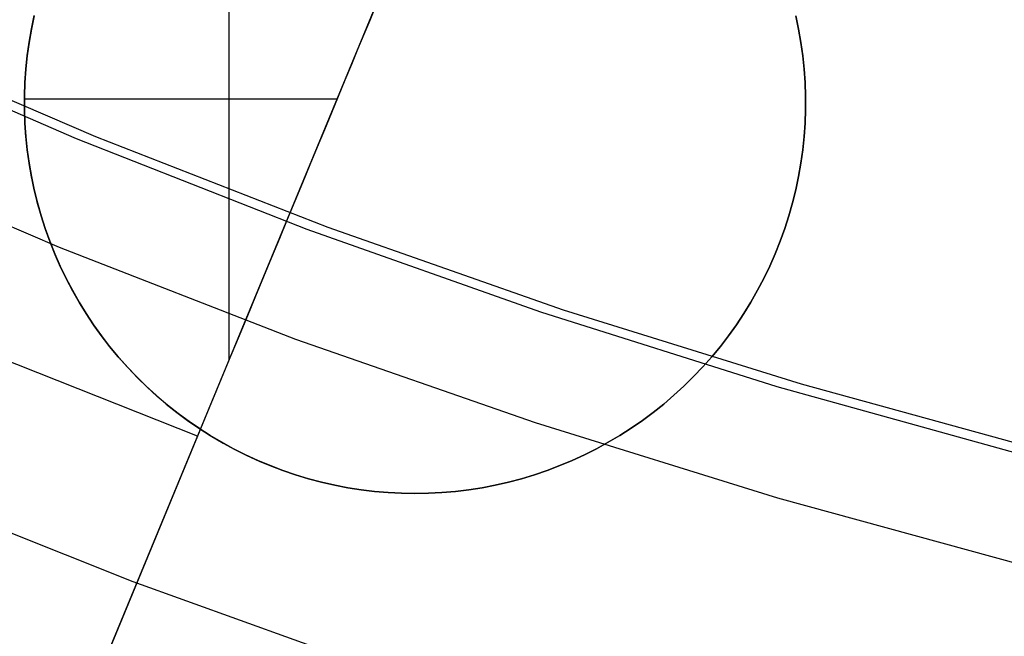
# Model space of a CAD drawing. Header units: millimetres. Extents: x 8926 to 10090, y -5004 to -3986.
# Tile 83 of 256: x 9497.84 to 9501, y -4376.36 to -4374.38. Entities that reach past the tile are written whole.
import ezdxf

# ---------------------------------------------------------------- set-up
doc = ezdxf.new("R2010")
doc.units = ezdxf.units.MM
doc.layers.add('BLANCO METALICO', color=7, linetype='Continuous', true_color=0xededed)
doc.layers.add('COLOR EXT', color=7, linetype='Continuous')
doc.layers.add('PLASTICO NEGRO', color=7, linetype='Continuous')

msp = doc.modelspace()

# ---------------------------------------------------------------- linework, layer by layer
at = {"layer": 'BLANCO METALICO'}
for p, q in [((9498.0883, -4374.7573, 251.5104), (9497.3551, -4374.4416, 251.5104)), ((9498.0265, -4374.7641, 236.5324), (9497.2986, -4374.4487, 236.5324)), ((9498.8319, -4375.0473, 251.5104), (9498.0883, -4374.7573, 251.5104)), ((9498.7649, -4375.0542, 236.5324), (9498.0265, -4374.7641, 236.5324)), ((9497.9721, -4375.111, 247.3632), (9497.226, -4374.7908, 247.3632)), ((9499.5128, -4375.3187, 236.5324), (9498.7649, -4375.0542, 236.5324)), ((9499.5852, -4375.3114, 251.5104), (9498.8319, -4375.0473, 251.5104)), ((9498.7288, -4375.4052, 247.3632), (9497.9721, -4375.111, 247.3632)), ((9500.2694, -4375.5572, 236.5324), (9499.5128, -4375.3187, 236.5324)), ((9500.3472, -4375.549, 251.5104), (9499.5852, -4375.3114, 251.5104)), ((9499.4954, -4375.6728, 247.3632), (9498.7288, -4375.4052, 247.3632)), ((9501.0338, -4375.7695, 236.5324), (9500.2694, -4375.5572, 236.5324)), ((9501.117, -4375.7601, 251.5104), (9500.3472, -4375.549, 251.5104)), ((9500.2707, -4375.9136, 247.3632), (9499.4954, -4375.6728, 247.3632)), ((9501.054, -4376.1273, 247.3632), (9500.2707, -4375.9136, 247.3632))]:
    msp.add_line(p, q, dxfattribs=at)
at = {"layer": 'COLOR EXT', "color": 30, "true_color": 0xff8d00}
for p, q in [((9498.514, -4373.6039, 21.2621), (9498.514, -4375.473, 21.2621)), ((9495.0643, -4383.8014, 21.4121), (9499.1798, -4373.8657, 21.4121)), ((9498.423, -4375.6928, 21.2621), (9499.1798, -4373.8657, 21.2621)), ((9498.983, -4374.3408, 25.9006), (9498.9648, -4374.3848, 25.9516)), ((9497.8912, -4374.3702, 16.2621), (9497.8823, -4374.4125, 16.2621)), ((9497.8823, -4374.4125, 18.7621), (9497.8912, -4374.3702, 18.7621)), ((9497.8825, -4374.4116, 21.2621), (9497.8914, -4374.3692, 21.2621)), ((9500.3285, -4374.3702, 19.7621), (9500.3374, -4374.4125, 19.7621)), ((9500.3374, -4374.4125, 16.2621), (9500.3285, -4374.3702, 16.2621)), ((9500.3285, -4374.3702, 18.0121), (9500.3374, -4374.4125, 18.0121)), ((9497.875, -4374.4543, 21.2621), (9497.8825, -4374.4116, 21.2621)), ((9498.9648, -4374.3848, 25.9516), (9498.9459, -4374.4304, 26.001)), ((9497.8823, -4374.4125, 16.2621), (9497.8749, -4374.455, 16.2621)), ((9497.8749, -4374.455, 18.7621), (9497.8823, -4374.4125, 18.7621)), ((9498.9459, -4374.4304, 26.001), (9498.9263, -4374.4776, 26.0486)), ((9500.3374, -4374.4125, 19.7621), (9500.3448, -4374.455, 19.7621)), ((9500.3448, -4374.455, 16.2621), (9500.3374, -4374.4125, 16.2621)), ((9500.3374, -4374.4125, 18.0121), (9500.3448, -4374.455, 18.0121)), ((9497.8749, -4374.455, 16.2621), (9497.8689, -4374.4977, 16.2621)), ((9497.8689, -4374.4977, 18.7621), (9497.8749, -4374.455, 18.7621)), ((9497.869, -4374.4973, 21.2621), (9497.875, -4374.4543, 21.2621)), ((9500.3448, -4374.455, 19.7621), (9500.3507, -4374.4977, 19.7621)), ((9500.3507, -4374.4977, 16.2621), (9500.3448, -4374.455, 16.2621)), ((9500.3448, -4374.455, 18.0121), (9500.3507, -4374.4977, 18.0121)), ((9497.8645, -4374.5404, 21.2621), (9497.869, -4374.4973, 21.2621)), ((9497.8689, -4374.4977, 16.2621), (9497.8645, -4374.5406, 16.2621)), ((9497.8645, -4374.5406, 18.7621), (9497.8689, -4374.4977, 18.7621)), ((9498.9263, -4374.4776, 26.0486), (9498.9061, -4374.5263, 26.0944)), ((9500.3507, -4374.4977, 19.7621), (9500.3552, -4374.5406, 19.7621)), ((9500.3552, -4374.5406, 16.2621), (9500.3507, -4374.4977, 16.2621)), ((9500.3507, -4374.4977, 18.0121), (9500.3552, -4374.5406, 18.0121)), ((9498.9061, -4374.5263, 26.0944), (9498.8854, -4374.5765, 26.1383)), ((9497.8615, -4374.5837, 21.2621), (9497.8645, -4374.5404, 21.2621)), ((9497.8645, -4374.5406, 16.2621), (9497.8615, -4374.5837, 16.2621)), ((9497.8615, -4374.5837, 18.7621), (9497.8645, -4374.5406, 18.7621)), ((9500.3552, -4374.5406, 19.7621), (9500.3582, -4374.5837, 19.7621)), ((9500.3582, -4374.5837, 16.2621), (9500.3552, -4374.5406, 16.2621)), ((9500.3552, -4374.5406, 18.0121), (9500.3582, -4374.5837, 18.0121)), ((9497.86, -4374.627, 21.2621), (9497.8615, -4374.5837, 21.2621)), ((9497.8615, -4374.5837, 16.2621), (9497.86, -4374.6268, 16.2621)), ((9497.86, -4374.6268, 18.7621), (9497.8615, -4374.5837, 18.7621)), ((9498.8854, -4374.5765, 26.1383), (9498.864, -4374.628, 26.1803)), ((9500.3582, -4374.5837, 19.7621), (9500.3596, -4374.6268, 19.7621)), ((9500.3596, -4374.6268, 16.2621), (9500.3582, -4374.5837, 16.2621)), ((9500.3582, -4374.5837, 18.0121), (9500.3596, -4374.6268, 18.0121)), ((9497.86, -4374.6268, 16.2621), (9497.86, -4374.67, 16.2621)), ((9497.86, -4374.67, 18.7621), (9497.86, -4374.6268, 18.7621)), ((9497.86, -4374.6704, 21.2621), (9497.86, -4374.627, 21.2621)), ((9498.864, -4374.628, 26.1803), (9498.8421, -4374.6808, 26.2204)), ((9500.3596, -4374.6268, 19.7621), (9500.3596, -4374.67, 19.7621)), ((9500.3596, -4374.67, 16.2621), (9500.3596, -4374.6268, 16.2621)), ((9500.3596, -4374.6268, 18.0121), (9500.3596, -4374.67, 18.0121)), ((9497.8598, -4374.6484, 21.2621), (9497.8598, -4374.6484, 16.2621)), ((9498.8603, -4374.637, 21.2621), (9497.8599, -4374.637, 21.2621)), ((9500.3598, -4374.6484, 19.7621), (9500.3598, -4374.6484, 16.2621)), ((9497.86, -4374.67, 16.2621), (9497.8615, -4374.7131, 16.2621)), ((9497.8615, -4374.7131, 18.7621), (9497.86, -4374.67, 18.7621)), ((9497.8615, -4374.7137, 21.2621), (9497.86, -4374.6704, 21.2621)), ((9498.8421, -4374.6808, 26.2204), (9498.8197, -4374.735, 26.2584)), ((9500.3596, -4374.67, 19.7621), (9500.3582, -4374.7131, 19.7621)), ((9500.3582, -4374.7131, 16.2621), (9500.3596, -4374.67, 16.2621)), ((9500.3596, -4374.67, 18.0121), (9500.3582, -4374.7131, 18.0121)), ((9497.8615, -4374.7131, 16.2621), (9497.8645, -4374.7561, 16.2621)), ((9497.8645, -4374.7561, 18.7621), (9497.8615, -4374.7131, 18.7621)), ((9497.8646, -4374.757, 21.2621), (9497.8615, -4374.7137, 21.2621)), ((9500.3582, -4374.7131, 19.7621), (9500.3552, -4374.7561, 19.7621)), ((9500.3552, -4374.7561, 16.2621), (9500.3582, -4374.7131, 16.2621)), ((9500.3582, -4374.7131, 18.0121), (9500.3552, -4374.7561, 18.0121)), ((9497.8645, -4374.7561, 16.2621), (9497.8689, -4374.7991, 16.2621)), ((9497.8689, -4374.7991, 18.7621), (9497.8645, -4374.7561, 18.7621)), ((9497.8691, -4374.8001, 21.2621), (9497.8646, -4374.757, 21.2621)), ((9498.8197, -4374.735, 26.2584), (9498.7968, -4374.7903, 26.2943)), ((9500.3552, -4374.7561, 19.7621), (9500.3507, -4374.7991, 19.7621)), ((9500.3507, -4374.7991, 16.2621), (9500.3552, -4374.7561, 16.2621)), ((9500.3552, -4374.7561, 18.0121), (9500.3507, -4374.7991, 18.0121)), ((9497.8689, -4374.7991, 16.2621), (9497.8749, -4374.8418, 16.2621)), ((9497.8749, -4374.8418, 18.7621), (9497.8689, -4374.7991, 18.7621)), ((9497.8751, -4374.8431, 21.2621), (9497.8691, -4374.8001, 21.2621)), ((9498.7968, -4374.7903, 26.2943), (9498.7734, -4374.8467, 26.3282)), ((9500.3507, -4374.7991, 19.7621), (9500.3448, -4374.8418, 19.7621)), ((9500.3448, -4374.8418, 16.2621), (9500.3507, -4374.7991, 16.2621)), ((9500.3507, -4374.7991, 18.0121), (9500.3448, -4374.8418, 18.0121)), ((9497.8749, -4374.8418, 16.2621), (9497.8823, -4374.8843, 16.2621)), ((9497.8823, -4374.8843, 18.7621), (9497.8749, -4374.8418, 18.7621)), ((9497.8826, -4374.8858, 21.2621), (9497.8751, -4374.8431, 21.2621)), ((9498.7734, -4374.8467, 26.3282), (9498.7496, -4374.9042, 26.3599)), ((9500.3448, -4374.8418, 19.7621), (9500.3374, -4374.8843, 19.7621)), ((9500.3374, -4374.8843, 16.2621), (9500.3448, -4374.8418, 16.2621)), ((9500.3448, -4374.8418, 18.0121), (9500.3374, -4374.8843, 18.0121)), ((9497.8823, -4374.8843, 16.2621), (9497.8912, -4374.9265, 16.2621)), ((9497.8912, -4374.9265, 18.7621), (9497.8823, -4374.8843, 18.7621)), ((9500.3374, -4374.8843, 19.7621), (9500.3285, -4374.9265, 19.7621)), ((9500.3285, -4374.9265, 16.2621), (9500.3374, -4374.8843, 16.2621)), ((9500.3374, -4374.8843, 18.0121), (9500.3285, -4374.9265, 18.0121)), ((9497.8916, -4374.9282, 21.2621), (9497.8826, -4374.8858, 21.2621)), ((9498.7496, -4374.9042, 26.3599), (9498.7254, -4374.9627, 26.3894)), ((9497.8912, -4374.9265, 16.2621), (9497.9015, -4374.9684, 16.2621)), ((9497.9015, -4374.9684, 18.7621), (9497.8912, -4374.9265, 18.7621)), ((9497.902, -4374.9703, 21.2621), (9497.8916, -4374.9282, 21.2621)), ((9500.3285, -4374.9265, 19.7621), (9500.3182, -4374.9684, 19.7621)), ((9500.3182, -4374.9684, 16.2621), (9500.3285, -4374.9265, 16.2621)), ((9500.3285, -4374.9265, 18.0121), (9500.3182, -4374.9684, 18.0121)), ((9497.9015, -4374.9684, 16.2621), (9497.9133, -4375.01, 16.2621)), ((9497.9133, -4375.01, 18.7621), (9497.9015, -4374.9684, 18.7621)), ((9497.9139, -4375.012, 21.2621), (9497.902, -4374.9703, 21.2621)), ((9498.7254, -4374.9627, 26.3894), (9498.7008, -4375.0221, 26.4166)), ((9500.3182, -4374.9684, 19.7621), (9500.3064, -4375.01, 19.7621)), ((9500.3064, -4375.01, 16.2621), (9500.3182, -4374.9684, 16.2621)), ((9500.3182, -4374.9684, 18.0121), (9500.3064, -4375.01, 18.0121)), ((9497.9133, -4375.01, 16.2621), (9497.9265, -4375.051, 16.2621)), ((9497.9265, -4375.051, 18.7621), (9497.9133, -4375.01, 18.7621)), ((9500.3064, -4375.01, 19.7621), (9500.2932, -4375.051, 19.7621)), ((9500.2932, -4375.051, 16.2621), (9500.3064, -4375.01, 16.2621)), ((9500.3064, -4375.01, 18.0121), (9500.2932, -4375.051, 18.0121)), ((9497.9272, -4375.0533, 21.2621), (9497.9139, -4375.012, 21.2621)), ((9498.7008, -4375.0221, 26.4166), (9498.6759, -4375.0823, 26.4416)), ((9497.9265, -4375.051, 16.2621), (9497.9411, -4375.0916, 16.2621)), ((9497.9411, -4375.0916, 18.7621), (9497.9265, -4375.051, 18.7621)), ((9497.942, -4375.0941, 21.2621), (9497.9272, -4375.0533, 21.2621)), ((9500.2932, -4375.051, 19.7621), (9500.2786, -4375.0916, 19.7621)), ((9500.2786, -4375.0916, 16.2621), (9500.2932, -4375.051, 16.2621)), ((9500.2932, -4375.051, 18.0121), (9500.2786, -4375.0916, 18.0121)), ((9497.9411, -4375.0916, 16.2621), (9497.9571, -4375.1317, 16.2621)), ((9497.9571, -4375.1317, 18.7621), (9497.9411, -4375.0916, 18.7621)), ((9497.9581, -4375.1343, 21.2621), (9497.942, -4375.0941, 21.2621)), ((9498.6759, -4375.0823, 26.4416), (9498.6506, -4375.1433, 26.4644)), ((9500.2786, -4375.0916, 19.7621), (9500.2626, -4375.1317, 19.7621)), ((9500.2626, -4375.1317, 16.2621), (9500.2786, -4375.0916, 16.2621)), ((9500.2786, -4375.0916, 18.0121), (9500.2626, -4375.1317, 18.0121)), ((9497.9571, -4375.1317, 16.2621), (9497.9744, -4375.1712, 16.2621)), ((9497.9744, -4375.1712, 18.7621), (9497.9571, -4375.1317, 18.7621)), ((9497.9757, -4375.1739, 21.2621), (9497.9581, -4375.1343, 21.2621)), ((9500.2626, -4375.1317, 19.7621), (9500.2452, -4375.1712, 19.7621)), ((9500.2452, -4375.1712, 16.2621), (9500.2626, -4375.1317, 16.2621)), ((9500.2626, -4375.1317, 18.0121), (9500.2452, -4375.1712, 18.0121)), ((9498.6506, -4375.1433, 26.4644), (9498.625, -4375.205, 26.4848)), ((9497.9744, -4375.1712, 16.2621), (9497.9932, -4375.2101, 16.2621)), ((9497.9932, -4375.2101, 18.7621), (9497.9744, -4375.1712, 18.7621)), ((9497.9946, -4375.213, 21.2621), (9497.9757, -4375.1739, 21.2621)), ((9500.2452, -4375.1712, 19.7621), (9500.2265, -4375.2101, 19.7621)), ((9500.2265, -4375.2101, 16.2621), (9500.2452, -4375.1712, 16.2621)), ((9500.2452, -4375.1712, 18.0121), (9500.2265, -4375.2101, 18.0121)), ((9497.9932, -4375.2101, 16.2621), (9498.0132, -4375.2483, 16.2621)), ((9498.0132, -4375.2483, 18.7621), (9497.9932, -4375.2101, 18.7621)), ((9498.0149, -4375.2513, 21.2621), (9497.9946, -4375.213, 21.2621)), ((9498.625, -4375.205, 26.4848), (9498.5992, -4375.2673, 26.5028)), ((9500.2265, -4375.2101, 19.7621), (9500.2065, -4375.2483, 19.7621)), ((9500.2065, -4375.2483, 16.2621), (9500.2265, -4375.2101, 16.2621)), ((9500.2265, -4375.2101, 18.0121), (9500.2065, -4375.2483, 18.0121)), ((9498.0132, -4375.2483, 16.2621), (9498.0346, -4375.2858, 16.2621)), ((9498.0346, -4375.2858, 18.7621), (9498.0132, -4375.2483, 18.7621)), ((9498.0364, -4375.2889, 21.2621), (9498.0149, -4375.2513, 21.2621)), ((9500.2065, -4375.2483, 19.7621), (9500.1851, -4375.2858, 19.7621)), ((9500.1851, -4375.2858, 16.2621), (9500.2065, -4375.2483, 16.2621)), ((9500.2065, -4375.2483, 18.0121), (9500.1851, -4375.2858, 18.0121)), ((9498.0346, -4375.2858, 16.2621), (9498.0572, -4375.3225, 16.2621)), ((9498.0572, -4375.3225, 18.7621), (9498.0346, -4375.2858, 18.7621)), ((9498.0593, -4375.3258, 21.2621), (9498.0364, -4375.2889, 21.2621)), ((9498.5992, -4375.2673, 26.5028), (9498.5732, -4375.3302, 26.5185)), ((9500.1851, -4375.2858, 19.7621), (9500.1625, -4375.3225, 19.7621)), ((9500.1625, -4375.3225, 16.2621), (9500.1851, -4375.2858, 16.2621)), ((9500.1851, -4375.2858, 18.0121), (9500.1625, -4375.3225, 18.0121)), ((9498.0572, -4375.3225, 16.2621), (9498.0811, -4375.3585, 16.2621)), ((9498.0811, -4375.3585, 18.7621), (9498.0572, -4375.3225, 18.7621)), ((9498.0834, -4375.3618, 21.2621), (9498.0593, -4375.3258, 21.2621)), ((9500.1625, -4375.3225, 19.7621), (9500.1386, -4375.3585, 19.7621)), ((9500.1386, -4375.3585, 16.2621), (9500.1625, -4375.3225, 16.2621)), ((9500.1625, -4375.3225, 18.0121), (9500.1386, -4375.3585, 18.0121)), ((9498.5732, -4375.3302, 26.5185), (9498.5469, -4375.3935, 26.5318)), ((9498.0811, -4375.3585, 16.2621), (9498.1062, -4375.3936, 16.2621)), ((9498.1062, -4375.3936, 18.7621), (9498.0811, -4375.3585, 18.7621)), ((9498.1088, -4375.397, 21.2621), (9498.0834, -4375.3618, 21.2621)), ((9500.1386, -4375.3585, 19.7621), (9500.1134, -4375.3936, 19.7621)), ((9500.1134, -4375.3936, 16.2621), (9500.1386, -4375.3585, 16.2621)), ((9500.1386, -4375.3585, 18.0121), (9500.1134, -4375.3936, 18.0121)), ((9498.1062, -4375.3936, 16.2621), (9498.1325, -4375.4278, 16.2621)), ((9498.1325, -4375.4278, 18.7621), (9498.1062, -4375.3936, 18.7621)), ((9498.1354, -4375.4313, 21.2621), (9498.1088, -4375.397, 21.2621)), ((9498.5469, -4375.3935, 26.5318), (9498.5205, -4375.4572, 26.5427)), ((9500.1134, -4375.3936, 19.7621), (9500.0871, -4375.4278, 19.7621)), ((9500.0871, -4375.4278, 16.2621), (9500.1134, -4375.3936, 16.2621)), ((9500.1134, -4375.3936, 18.0121), (9500.0871, -4375.4278, 18.0121)), ((9498.414, -4375.7145, 26.5621), (9497.7166, -4375.4384, 26.5621)), ((9498.1325, -4375.4278, 16.2621), (9498.16, -4375.461, 16.2621)), ((9498.16, -4375.461, 18.7621), (9498.1325, -4375.4278, 18.7621)), ((9498.1631, -4375.4646, 21.2621), (9498.1354, -4375.4313, 21.2621)), ((9500.0871, -4375.4278, 19.7621), (9500.0596, -4375.461, 19.7621)), ((9500.0596, -4375.461, 16.2621), (9500.0871, -4375.4278, 16.2621)), ((9500.0871, -4375.4278, 18.0121), (9500.0596, -4375.461, 18.0121)), ((9498.16, -4375.461, 16.2621), (9498.1886, -4375.4933, 16.2621)), ((9498.1886, -4375.4933, 18.7621), (9498.16, -4375.461, 18.7621)), ((9498.192, -4375.4969, 21.2621), (9498.1631, -4375.4646, 21.2621)), ((9498.5205, -4375.4572, 26.5427), (9498.494, -4375.5213, 26.5512)), ((9500.0596, -4375.461, 19.7621), (9500.031, -4375.4933, 19.7621)), ((9500.031, -4375.4933, 16.2621), (9500.0596, -4375.461, 16.2621)), ((9500.0596, -4375.461, 18.0121), (9500.031, -4375.4933, 18.0121)), ((9498.1886, -4375.4933, 16.2621), (9498.2184, -4375.5246, 16.2621)), ((9498.2184, -4375.5246, 18.7621), (9498.1886, -4375.4933, 18.7621)), ((9498.222, -4375.5283, 21.2621), (9498.192, -4375.4969, 21.2621)), ((9500.031, -4375.4933, 19.7621), (9500.0013, -4375.5246, 19.7621)), ((9500.0013, -4375.5246, 16.2621), (9500.031, -4375.4933, 16.2621)), ((9500.031, -4375.4933, 18.0121), (9500.0013, -4375.5246, 18.0121)), ((9498.2184, -4375.5246, 16.2621), (9498.2491, -4375.5549, 16.2621)), ((9498.2491, -4375.5549, 18.7621), (9498.2184, -4375.5246, 18.7621)), ((9498.253, -4375.5585, 21.2621), (9498.222, -4375.5283, 21.2621)), ((9498.494, -4375.5213, 26.5512), (9498.4674, -4375.5855, 26.5573)), ((9500.0013, -4375.5246, 19.7621), (9499.9705, -4375.5549, 19.7621)), ((9499.9705, -4375.5549, 16.2621), (9500.0013, -4375.5246, 16.2621)), ((9500.0013, -4375.5246, 18.0121), (9499.9705, -4375.5549, 18.0121)), ((9498.2491, -4375.5549, 16.2621), (9498.2809, -4375.584, 16.2621)), ((9498.2809, -4375.584, 18.7621), (9498.2491, -4375.5549, 18.7621)), ((9498.2851, -4375.5877, 21.2621), (9498.253, -4375.5585, 21.2621)), ((9499.9705, -4375.5549, 19.7621), (9499.9387, -4375.584, 19.7621)), ((9499.9387, -4375.584, 16.2621), (9499.9705, -4375.5549, 16.2621)), ((9499.9705, -4375.5549, 18.0121), (9499.9387, -4375.584, 18.0121)), ((9498.2809, -4375.584, 16.2621), (9498.3137, -4375.6121, 16.2621)), ((9498.3137, -4375.6121, 18.7621), (9498.2809, -4375.584, 18.7621)), ((9498.3182, -4375.6158, 21.2621), (9498.2851, -4375.5877, 21.2621)), ((9498.4674, -4375.5855, 26.5573), (9498.4407, -4375.65, 26.5609)), ((9499.9387, -4375.584, 19.7621), (9499.906, -4375.6121, 19.7621)), ((9499.906, -4375.6121, 16.2621), (9499.9387, -4375.584, 16.2621)), ((9499.9387, -4375.584, 18.0121), (9499.906, -4375.6121, 18.0121)), ((9498.3137, -4375.6121, 16.2621), (9498.3475, -4375.639, 16.2621)), ((9498.3475, -4375.639, 18.7621), (9498.3137, -4375.6121, 18.7621)), ((9498.3522, -4375.6426, 21.2621), (9498.3182, -4375.6158, 21.2621)), ((9498.3475, -4375.639, 16.2621), (9498.3821, -4375.6647, 16.2621)), ((9498.3821, -4375.6647, 18.7621), (9498.3475, -4375.639, 18.7621)), ((9499.8722, -4375.639, 19.7621), (9499.8376, -4375.6647, 19.7621)), ((9499.8376, -4375.6647, 16.2621), (9499.8722, -4375.639, 16.2621)), ((9499.8722, -4375.639, 18.0121), (9499.8376, -4375.6647, 18.0121)), ((9499.906, -4375.6121, 19.7621), (9499.8722, -4375.639, 19.7621)), ((9499.8722, -4375.639, 16.2621), (9499.906, -4375.6121, 16.2621)), ((9499.906, -4375.6121, 18.0121), (9499.8722, -4375.639, 18.0121)), ((9498.3872, -4375.6683, 21.2621), (9498.3522, -4375.6426, 21.2621)), ((9498.3821, -4375.6647, 16.2621), (9498.4176, -4375.6892, 16.2621)), ((9498.4176, -4375.6892, 18.7621), (9498.3821, -4375.6647, 18.7621)), ((9498.423, -4375.6928, 21.2621), (9498.3872, -4375.6683, 21.2621)), ((9498.4407, -4375.65, 26.5609), (9498.414, -4375.7145, 26.5621)), ((9499.8376, -4375.6647, 19.7621), (9499.8021, -4375.6892, 19.7621)), ((9499.8021, -4375.6892, 16.2621), (9499.8376, -4375.6647, 16.2621)), ((9499.8376, -4375.6647, 18.0121), (9499.8021, -4375.6892, 18.0121)), ((9497.9354, -4376.8699, 19.7621), (9498.423, -4375.6928, 19.7621)), ((9498.4176, -4375.6892, 16.2621), (9498.454, -4375.7125, 16.2621)), ((9498.454, -4375.7125, 18.7621), (9498.4176, -4375.6892, 18.7621)), ((9498.423, -4375.6928, 19.7621), (9498.423, -4375.6928, 21.2621)), ((9498.423, -4375.6928, 19.7621), (9498.4591, -4375.7157, 19.7621)), ((9499.8021, -4375.6892, 19.7621), (9499.7657, -4375.7125, 19.7621)), ((9499.7657, -4375.7125, 16.2621), (9499.8021, -4375.6892, 16.2621)), ((9499.8021, -4375.6892, 18.0121), (9499.7657, -4375.7125, 18.0121)), ((9498.414, -4375.7145, 26.5621), (9495.0643, -4383.8014, 26.5621)), ((9498.454, -4375.7125, 16.2621), (9498.4911, -4375.7345, 16.2621)), ((9498.4911, -4375.7345, 18.7621), (9498.454, -4375.7125, 18.7621)), ((9498.4591, -4375.7157, 19.7621), (9498.496, -4375.7373, 19.7621)), ((9498.4911, -4375.7345, 16.2621), (9498.5289, -4375.7552, 16.2621)), ((9498.5289, -4375.7552, 18.7621), (9498.4911, -4375.7345, 18.7621)), ((9499.7286, -4375.7345, 19.7621), (9499.6907, -4375.7552, 19.7621)), ((9499.6907, -4375.7552, 16.2621), (9499.7286, -4375.7345, 16.2621)), ((9499.7286, -4375.7345, 18.0121), (9499.6907, -4375.7552, 18.0121)), ((9499.7657, -4375.7125, 19.7621), (9499.7286, -4375.7345, 19.7621)), ((9499.7286, -4375.7345, 16.2621), (9499.7657, -4375.7125, 16.2621)), ((9499.7657, -4375.7125, 18.0121), (9499.7286, -4375.7345, 18.0121)), ((9498.496, -4375.7373, 19.7621), (9498.5336, -4375.7577, 19.7621)), ((9498.5289, -4375.7552, 16.2621), (9498.5675, -4375.7746, 16.2621)), ((9498.5675, -4375.7746, 18.7621), (9498.5289, -4375.7552, 18.7621)), ((9498.5336, -4375.7577, 19.7621), (9498.5719, -4375.7767, 19.7621)), ((9499.6907, -4375.7552, 19.7621), (9499.6522, -4375.7746, 19.7621)), ((9499.6522, -4375.7746, 16.2621), (9499.6907, -4375.7552, 16.2621)), ((9499.6907, -4375.7552, 18.0121), (9499.6522, -4375.7746, 18.0121)), ((9498.5675, -4375.7746, 16.2621), (9498.6067, -4375.7926, 16.2621)), ((9498.6067, -4375.7926, 18.7621), (9498.5675, -4375.7746, 18.7621)), ((9498.5719, -4375.7767, 19.7621), (9498.6108, -4375.7945, 19.7621)), ((9498.6067, -4375.7926, 16.2621), (9498.6465, -4375.8093, 16.2621)), ((9498.6465, -4375.8093, 18.7621), (9498.6067, -4375.7926, 18.7621)), ((9498.6108, -4375.7945, 19.7621), (9498.6503, -4375.8109, 19.7621)), ((9499.613, -4375.7926, 19.7621), (9499.5732, -4375.8093, 19.7621)), ((9499.5732, -4375.8093, 16.2621), (9499.613, -4375.7926, 16.2621)), ((9499.613, -4375.7926, 18.0121), (9499.5732, -4375.8093, 18.0121)), ((9499.6522, -4375.7746, 19.7621), (9499.613, -4375.7926, 19.7621)), ((9499.613, -4375.7926, 16.2621), (9499.6522, -4375.7746, 16.2621)), ((9499.6522, -4375.7746, 18.0121), (9499.613, -4375.7926, 18.0121)), ((9498.6465, -4375.8093, 16.2621), (9498.6868, -4375.8246, 16.2621)), ((9498.6868, -4375.8246, 18.7621), (9498.6465, -4375.8093, 18.7621)), ((9498.6503, -4375.8109, 19.7621), (9498.6904, -4375.8259, 19.7621)), ((9498.6868, -4375.8246, 16.2621), (9498.7277, -4375.8385, 16.2621)), ((9498.7277, -4375.8385, 18.7621), (9498.6868, -4375.8246, 18.7621)), ((9498.6904, -4375.8259, 19.7621), (9498.7309, -4375.8396, 19.7621)), ((9499.5329, -4375.8246, 19.7621), (9499.492, -4375.8385, 19.7621)), ((9499.492, -4375.8385, 16.2621), (9499.5329, -4375.8246, 16.2621)), ((9499.5329, -4375.8246, 18.0121), (9499.492, -4375.8385, 18.0121)), ((9499.5732, -4375.8093, 19.7621), (9499.5329, -4375.8246, 19.7621)), ((9499.5329, -4375.8246, 16.2621), (9499.5732, -4375.8093, 16.2621)), ((9499.5732, -4375.8093, 18.0121), (9499.5329, -4375.8246, 18.0121)), ((9498.7277, -4375.8385, 16.2621), (9498.769, -4375.851, 16.2621)), ((9498.769, -4375.851, 18.7621), (9498.7277, -4375.8385, 18.7621)), ((9498.7309, -4375.8396, 19.7621), (9498.7719, -4375.8518, 19.7621)), ((9498.769, -4375.851, 16.2621), (9498.8107, -4375.8621, 16.2621)), ((9498.8107, -4375.8621, 18.7621), (9498.769, -4375.851, 18.7621)), ((9498.7719, -4375.8518, 19.7621), (9498.8133, -4375.8627, 19.7621)), ((9499.4507, -4375.851, 19.7621), (9499.409, -4375.8621, 19.7621)), ((9499.409, -4375.8621, 16.2621), (9499.4507, -4375.851, 16.2621)), ((9499.4507, -4375.851, 18.0121), (9499.409, -4375.8621, 18.0121)), ((9499.492, -4375.8385, 19.7621), (9499.4507, -4375.851, 19.7621)), ((9499.4507, -4375.851, 16.2621), (9499.492, -4375.8385, 16.2621)), ((9499.492, -4375.8385, 18.0121), (9499.4507, -4375.851, 18.0121)), ((9498.8107, -4375.8621, 16.2621), (9498.8528, -4375.8717, 16.2621)), ((9498.8528, -4375.8717, 18.7621), (9498.8107, -4375.8621, 18.7621)), ((9498.8133, -4375.8627, 19.7621), (9498.855, -4375.8721, 19.7621)), ((9498.8528, -4375.8717, 16.2621), (9498.8951, -4375.8798, 16.2621)), ((9498.8951, -4375.8798, 18.7621), (9498.8528, -4375.8717, 18.7621)), ((9498.855, -4375.8721, 19.7621), (9498.897, -4375.8801, 19.7621)), ((9498.8951, -4375.8798, 16.2621), (9498.9378, -4375.8865, 16.2621)), ((9498.9378, -4375.8865, 18.7621), (9498.8951, -4375.8798, 18.7621)), ((9498.897, -4375.8801, 19.7621), (9498.9393, -4375.8867, 19.7621)), ((9498.9378, -4375.8865, 16.2621), (9498.9806, -4375.8917, 16.2621)), ((9498.9806, -4375.8917, 18.7621), (9498.9378, -4375.8865, 18.7621)), ((9498.9393, -4375.8867, 19.7621), (9498.9817, -4375.8918, 19.7621)), ((9498.9806, -4375.8917, 16.2621), (9499.0236, -4375.8954, 16.2621)), ((9499.0236, -4375.8954, 18.7621), (9498.9806, -4375.8917, 18.7621)), ((9498.9817, -4375.8918, 19.7621), (9499.0244, -4375.8955, 19.7621)), ((9499.2391, -4375.8917, 19.7621), (9499.1961, -4375.8954, 19.7621)), ((9499.1961, -4375.8954, 16.2621), (9499.2391, -4375.8917, 16.2621)), ((9499.2391, -4375.8917, 18.0121), (9499.1961, -4375.8954, 18.0121)), ((9499.2819, -4375.8865, 19.7621), (9499.2391, -4375.8917, 19.7621)), ((9499.2391, -4375.8917, 16.2621), (9499.2819, -4375.8865, 16.2621)), ((9499.2819, -4375.8865, 18.0121), (9499.2391, -4375.8917, 18.0121)), ((9499.3245, -4375.8798, 19.7621), (9499.2819, -4375.8865, 19.7621)), ((9499.2819, -4375.8865, 16.2621), (9499.3245, -4375.8798, 16.2621)), ((9499.3245, -4375.8798, 18.0121), (9499.2819, -4375.8865, 18.0121)), ((9499.3669, -4375.8717, 19.7621), (9499.3245, -4375.8798, 19.7621)), ((9499.3245, -4375.8798, 16.2621), (9499.3669, -4375.8717, 16.2621)), ((9499.3669, -4375.8717, 18.0121), (9499.3245, -4375.8798, 18.0121)), ((9499.409, -4375.8621, 19.7621), (9499.3669, -4375.8717, 19.7621)), ((9499.3669, -4375.8717, 16.2621), (9499.409, -4375.8621, 16.2621)), ((9499.409, -4375.8621, 18.0121), (9499.3669, -4375.8717, 18.0121)), ((9499.0236, -4375.8954, 16.2621), (9499.0667, -4375.8976, 16.2621)), ((9499.0667, -4375.8976, 18.7621), (9499.0236, -4375.8954, 18.7621)), ((9499.0244, -4375.8955, 19.7621), (9499.0671, -4375.8977, 19.7621)), ((9499.0667, -4375.8976, 16.2621), (9499.1098, -4375.8984, 16.2621)), ((9499.1098, -4375.8984, 18.7621), (9499.0667, -4375.8976, 18.7621)), ((9499.0671, -4375.8977, 19.7621), (9499.1098, -4375.8984, 19.7621)), ((9499.153, -4375.8976, 19.7621), (9499.1098, -4375.8984, 19.7621)), ((9499.1098, -4375.8984, 16.2621), (9499.153, -4375.8976, 16.2621)), ((9499.153, -4375.8976, 18.0121), (9499.1098, -4375.8984, 18.0121)), ((9499.1098, -4375.8984, 19.7621), (9499.1098, -4375.8984, 16.2621)), ((9499.1961, -4375.8954, 19.7621), (9499.153, -4375.8976, 19.7621)), ((9499.153, -4375.8976, 16.2621), (9499.1961, -4375.8954, 16.2621)), ((9499.1961, -4375.8954, 18.0121), (9499.153, -4375.8976, 18.0121))]:
    msp.add_line(p, q, dxfattribs=at)
at = {"layer": 'PLASTICO NEGRO', "color": 254, "true_color": 0xcad1ee}
for p, q in [((9497.4385, -4375.8733, 31.0621), (9498.2062, -4376.1795, 31.0621)), ((9497.4385, -4375.8733, 29.5621), (9498.2062, -4376.1795, 29.5621)), ((9497.4385, -4375.8733, 30.3121), (9498.2062, -4376.1795, 30.3121)), ((9498.2062, -4376.1795, 31.0621), (9498.9839, -4376.4594, 31.0621)), ((9498.2062, -4376.1795, 29.5621), (9498.9839, -4376.4594, 29.5621)), ((9498.2062, -4376.1795, 30.3121), (9498.9839, -4376.4594, 30.3121))]:
    msp.add_line(p, q, dxfattribs=at)

doc.saveas('drawing.dxf')
